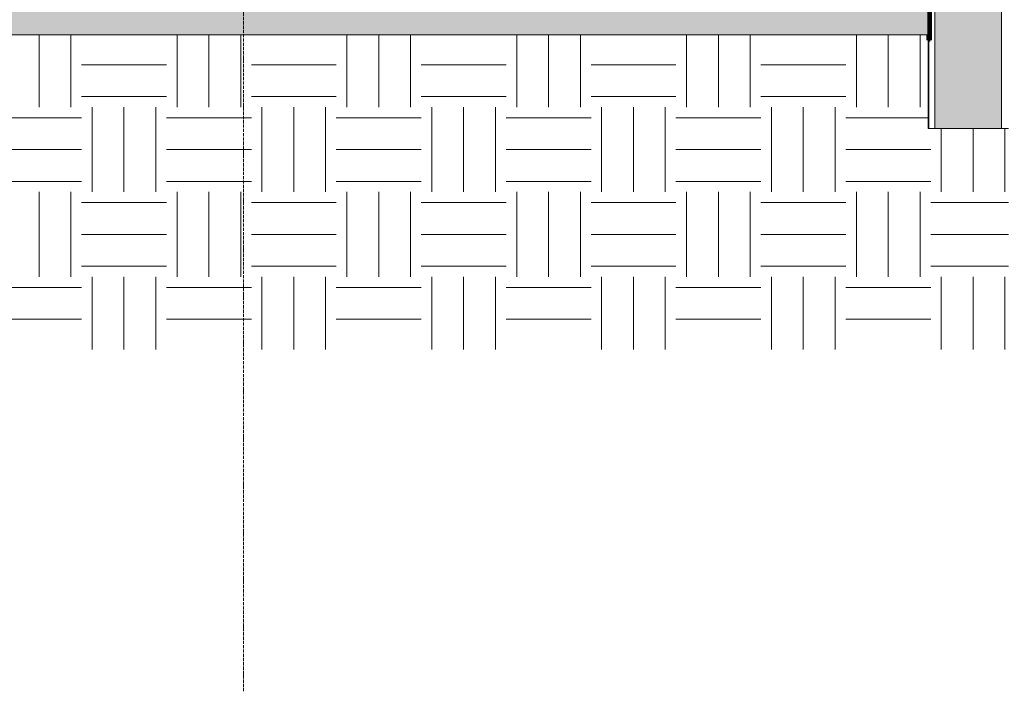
# Model space of a CAD drawing. Header units: millimetres. Extents: x -32613 to 52917, y -2150 to 8528.
# Tile 24 of 256: x 26199 to 29880, y -2106 to 407. Entities that reach past the tile are written whole.
import ezdxf

# ---------------------------------------------------------------- set-up
doc = ezdxf.new("R2010")
doc.units = ezdxf.units.MM
doc.linetypes.add('_Tracejado médio', pattern=[4, 3, -1])
doc.linetypes.add('_Traço - ponto', pattern=[16, 12, -2, 0, -2])
for name, color, linetype, lineweight in [('A-FLOR', 192, 'Continuous', 18), ('A-FLOR-PATT', 8, 'Continuous', 25), ('A-WALL', 113, 'Continuous', 25), ('A-WALL-PATT', 111, 'Continuous', 70), ('S-GRID', 1, 'Continuous', 9)]:
    doc.layers.add(name, color=color, linetype=linetype, lineweight=lineweight)

msp = doc.modelspace()

# ---------------------------------------------------------------- hatches: boundary and pattern name
at = {"layer": 'A-FLOR-PATT', "lineweight": 18}
msp.add_hatch(color=21, dxfattribs=at).paths.add_polyline_path([(25851.51, 350), (29595.459, 350), (29595.459, 470), (23605.459, 470), (23605.459, 350), (25236.571, 350)], flags=0)
h = msp.add_hatch(dxfattribs=at)
h.set_pattern_fill('FP_5', color=256, style=0, pattern_type=2)
h.set_pattern_definition([(0, (30874.76, 3294.04), (317.5, 317.5), [317.5, -317.5]), (0, (30874.76, 3413.1), (317.5, 317.5), [317.5, -317.5]), (0, (30874.76, 3532.16), (317.5, 317.5), [317.5, -317.5]), (90, (30914.45, 3571.85), (-317.5, 317.5), [317.5, -317.5]), (90, (31033.5, 3571.85), (-317.5, 317.5), [317.5, -317.5]), (90, (31152.57, 3571.85), (-317.5, 317.5), [317.5, -317.5])])
h.paths.add_polyline_path([(27081.386, -827.511), (29895.459, -827.511), (29895.459, 0), (29595.459, 0), (29595.459, 350), (23605.459, 350), (23605.459, 0), (23255.459, 0), (23255.459, -827.511), (25851.51, -827.511)], flags=0)
at = {"layer": 'A-WALL-PATT'}
msp.add_hatch(color=256, dxfattribs=at).paths.add_polyline_path([(29870.459, 0), (29870.459, 1010), (29620.459, 1010), (29620.459, 0)], flags=0)

# ---------------------------------------------------------------- linework, layer by layer
at = {"layer": 'A-FLOR', "color": 40, "linetype": '_Tracejado médio', "lineweight": 35}
msp.add_line((29595.459, 350), (29595.459, 470), dxfattribs=at)
at = {"layer": 'A-FLOR', "color": 30, "linetype": '_Tracejado médio'}
msp.add_line((23605.459, 350), (29595.459, 350), dxfattribs=at)
at = {"layer": 'A-FLOR'}
msp.add_line((29595.459, 350), (23605.459, 350), dxfattribs=at)
at = {"layer": 'A-FLOR', "lineweight": 70}
msp.add_line((29595.459, 330), (29595.459, 350), dxfattribs=at)
at = {"layer": 'A-WALL', "lineweight": 18}
for p, q in [((29620.459, 1010), (29620.459, 0)), ((29870.459, 1010), (29870.459, 0)), ((29595.459, 330), (29595.459, 0)), ((29597.959, 330), (29597.959, 0)), ((29595.459, 0), (29895.459, 0))]:
    msp.add_line(p, q, dxfattribs=at)
at = {"layer": 'A-WALL', "lineweight": 70}
for p, q in [((29602.795, 470), (29602.795, 330)), ((29602.795, 330), (29595.459, 330))]:
    msp.add_line(p, q, dxfattribs=at)
at = {"layer": 'S-GRID', "linetype": '_Traço - ponto'}
msp.add_line((27035.459, -2106.286), (27035.459, 8028.481), dxfattribs=at)

doc.saveas('drawing.dxf')
